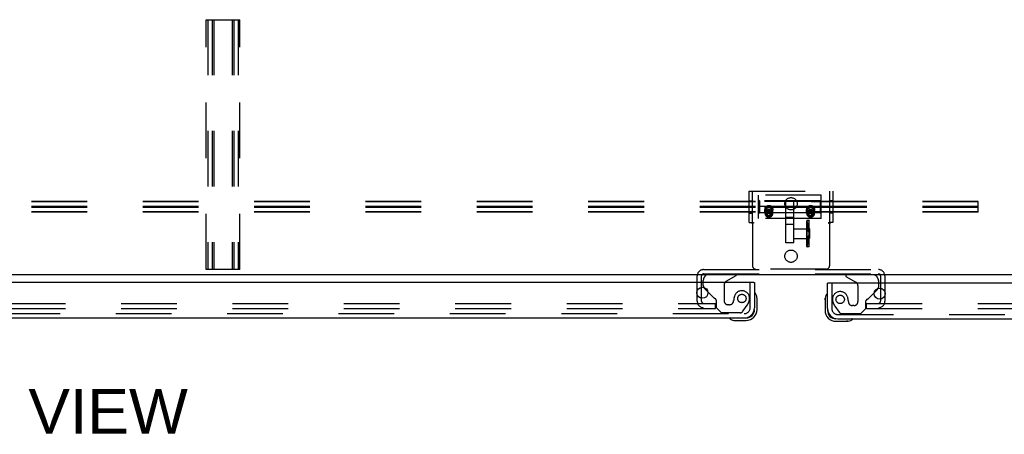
# Model space of a CAD drawing. Header units: inches. Extents: x 0 to 243, y 0 to 157.
# Tile 54 of 68: x 108 to 132, y 109 to 119. Entities that reach past the tile are written whole.
import ezdxf

# ---------------------------------------------------------------- set-up
doc = ezdxf.new("R2010")
doc.units = ezdxf.units.IN
doc.header["$LTSCALE"] = 13.357143
doc.header["$MEASUREMENT"] = 0
doc.linetypes.add('HIDDEN', pattern=[0.2, 0.1, -0.1])
doc.layers.get('0').update_dxf_attribs({"linetype": 'CONTINUOUS'})
for name, color, linetype in [('DEFAULT_2', 8, 'HIDDEN'), ('DIMENSIONS', 7, 'CONTINUOUS'), ('DOOR_2_ASSEMBLY', 7, 'CONTINUOUS'), ('MAIN_DOOR_ASSEMBLY', 7, 'CONTINUOUS')]:
    doc.layers.add(name, color=color, linetype=linetype)
doc.styles.get("Standard").update_dxf_attribs({"font": 'arial.ttf'})

msp = doc.modelspace()

# ---------------------------------------------------------------- linework, layer by layer
at = {"color": 7, "linetype": 'Continuous'}
msp.add_line((167.047, 113.1667), (49.172, 113.1667), dxfattribs=at)
at = {"layer": 'DEFAULT_2', "color": 8, "linetype": 'HIDDEN'}
for p, q in [((112.5782, 113.2917), (112.5782, 119.2917)), ((112.5782, 119.2917), (113.3907, 119.2917)), ((112.6182, 119.2917), (112.6182, 113.2917)), ((112.7257, 119.2917), (112.7257, 113.2917)), ((112.7657, 119.2917), (112.7657, 113.2917)), ((113.2032, 119.2917), (113.2032, 113.2917)), ((113.2432, 119.2917), (113.2432, 113.2917)), ((113.3507, 119.2917), (113.3507, 113.2917)), ((113.3907, 113.2917), (113.3907, 119.2917)), ((125.6095, 115.1717), (127.6095, 115.1717)), ((125.6095, 114.4217), (125.6095, 115.1717)), ((125.6875, 114.4217), (125.6875, 115.1717)), ((127.3295, 115.0777), (125.8295, 115.0777)), ((125.8295, 114.5157), (125.8295, 115.0777)), ((127.3295, 114.5157), (127.3295, 115.0777)), ((127.5315, 115.1717), (127.5315, 114.4217)), ((127.6095, 115.1717), (127.6095, 114.4217)), ((131.0975, 114.8095), (49.079, 114.8095)), ((131.0975, 114.9278), (49.1095, 114.9278)), ((131.0975, 114.9152), (49.1095, 114.9152)), ((131.0975, 114.7844), (49.1095, 114.7844)), ((125.6095, 114.9447), (125.6875, 114.9447)), ((125.8495, 114.9438), (125.8295, 114.9647)), ((125.8495, 114.9296), (125.8295, 114.9485)), ((125.8495, 114.8109), (125.8295, 114.8129)), ((125.8495, 114.7826), (125.8295, 114.7806)), ((127.3095, 114.9438), (125.8495, 114.9438)), ((125.8495, 114.9438), (125.8495, 114.6497)), ((127.3095, 114.9296), (125.8495, 114.9296)), ((125.8495, 114.8109), (127.3095, 114.8109)), ((127.3095, 114.7826), (125.8495, 114.7826)), ((126.4857, 113.9349), (126.4857, 114.9155)), ((126.6732, 113.9349), (126.6732, 114.9155)), ((127.3095, 114.9438), (127.3295, 114.9647)), ((127.3095, 114.9296), (127.3295, 114.9485)), ((127.3095, 114.9438), (127.3095, 114.6497)), ((127.3095, 114.8109), (127.3295, 114.8129)), ((127.3095, 114.7826), (127.3295, 114.7806)), ((127.6095, 114.9447), (127.5315, 114.9447)), ((131.0975, 114.6662), (131.0975, 114.9278)), ((131.0975, 114.6787), (49.079, 114.6787)), ((131.0975, 114.6662), (49.1095, 114.6662)), ((125.6095, 114.6487), (125.6875, 114.6487)), ((125.8495, 114.6638), (125.8295, 114.6449)), ((125.8495, 114.6497), (125.8295, 114.6288)), ((125.8495, 114.6638), (127.3095, 114.6638)), ((127.3095, 114.6497), (125.8495, 114.6497)), ((125.983, 114.678), (125.983, 114.7373)), ((125.9862, 114.6366), (125.9862, 114.7331)), ((126.0171, 114.6824), (126.0483, 114.7313)), ((126.0483, 114.6335), (126.0171, 114.6824)), ((126.0171, 114.6333), (126.0171, 114.6824)), ((126.0171, 114.6333), (126.0225, 114.6419)), ((126.0235, 114.6235), (126.0171, 114.6333)), ((126.0225, 114.6419), (126.0278, 114.6504)), ((126.0299, 114.6135), (126.0235, 114.6235)), ((126.0278, 114.6504), (126.0335, 114.6594)), ((126.0363, 114.6036), (126.0299, 114.6135)), ((126.0335, 114.6594), (126.0394, 114.6685)), ((126.0428, 114.5932), (126.0363, 114.6036)), ((126.0394, 114.6685), (126.0446, 114.6766)), ((126.0483, 114.5844), (126.0428, 114.5932)), ((126.0446, 114.6766), (126.0483, 114.6823)), ((126.0483, 114.7313), (126.1107, 114.7313)), ((126.0483, 114.6823), (126.0483, 114.7313)), ((126.0483, 114.6823), (126.0561, 114.6824)), ((126.1107, 114.6335), (126.0483, 114.6335)), ((126.0483, 114.5844), (126.0483, 114.6335)), ((126.0561, 114.5845), (126.0483, 114.5844)), ((126.0561, 114.6824), (126.0638, 114.6825)), ((126.0638, 114.5846), (126.0561, 114.5845)), ((126.0638, 114.6825), (126.0716, 114.6826)), ((126.0716, 114.5847), (126.0638, 114.5846)), ((126.0716, 114.6826), (126.0795, 114.6826)), ((126.0795, 114.5847), (126.0716, 114.5847)), ((126.0795, 114.6826), (126.0873, 114.6826)), ((126.0873, 114.5847), (126.0795, 114.5847)), ((126.0873, 114.6826), (126.0951, 114.6825)), ((126.0951, 114.5846), (126.0873, 114.5847)), ((126.0951, 114.6825), (126.1028, 114.6824)), ((126.1028, 114.5845), (126.0951, 114.5846)), ((126.1028, 114.6824), (126.1107, 114.6823)), ((126.1107, 114.5844), (126.1028, 114.5845)), ((126.1107, 114.7313), (126.1418, 114.6824)), ((126.1107, 114.6823), (126.1107, 114.7313)), ((126.1418, 114.6824), (126.1107, 114.6335)), ((126.1107, 114.6823), (126.1162, 114.6738)), ((126.1107, 114.5844), (126.1107, 114.6335)), ((126.1179, 114.596), (126.1107, 114.5844)), ((126.1162, 114.6738), (126.1227, 114.6637)), ((126.1241, 114.6059), (126.1179, 114.596)), ((126.1227, 114.6637), (126.129, 114.6538)), ((126.1301, 114.6152), (126.1241, 114.6059)), ((126.129, 114.6538), (126.1343, 114.6453)), ((126.1365, 114.6251), (126.1301, 114.6152)), ((126.1343, 114.6453), (126.1397, 114.6367)), ((126.1418, 114.6333), (126.1365, 114.6251)), ((126.1397, 114.6367), (126.1418, 114.6333)), ((126.1418, 114.6333), (126.1418, 114.6824)), ((126.1727, 114.6366), (126.1727, 114.7331)), ((126.176, 114.678), (126.176, 114.7373)), ((126.6732, 114.5421), (126.4857, 114.5421)), ((126.983, 114.678), (126.983, 114.7373)), ((126.9862, 114.6366), (126.9862, 114.7331)), ((127.0171, 114.6824), (127.0483, 114.7313)), ((127.0483, 114.6335), (127.0171, 114.6824)), ((127.0171, 114.6333), (127.0171, 114.6824)), ((127.0171, 114.6333), (127.0225, 114.6419)), ((127.0235, 114.6235), (127.0171, 114.6333)), ((127.0225, 114.6419), (127.0278, 114.6504)), ((127.0299, 114.6135), (127.0235, 114.6235)), ((127.0278, 114.6504), (127.0335, 114.6594)), ((127.0363, 114.6036), (127.0299, 114.6135)), ((127.0335, 114.6594), (127.0394, 114.6685)), ((127.0428, 114.5932), (127.0363, 114.6036)), ((127.0394, 114.6685), (127.0446, 114.6766)), ((127.0483, 114.5844), (127.0428, 114.5932)), ((127.0446, 114.6766), (127.0483, 114.6823)), ((127.0483, 114.7313), (127.1107, 114.7313)), ((127.0483, 114.6823), (127.0483, 114.7313)), ((127.0483, 114.6823), (127.0561, 114.6824)), ((127.1107, 114.6335), (127.0483, 114.6335)), ((127.0483, 114.5844), (127.0483, 114.6335)), ((127.0561, 114.5845), (127.0483, 114.5844)), ((127.0561, 114.6824), (127.0638, 114.6825)), ((127.0638, 114.5846), (127.0561, 114.5845)), ((127.0638, 114.6825), (127.0716, 114.6826)), ((127.0716, 114.5847), (127.0638, 114.5846)), ((127.0716, 114.6826), (127.0795, 114.6826)), ((127.0795, 114.5847), (127.0716, 114.5847)), ((127.0795, 114.6826), (127.0873, 114.6826)), ((127.0873, 114.5847), (127.0795, 114.5847)), ((127.0873, 114.6826), (127.0951, 114.6825)), ((127.0951, 114.5846), (127.0873, 114.5847)), ((127.0951, 114.6825), (127.1028, 114.6824)), ((127.1028, 114.5845), (127.0951, 114.5846)), ((127.1028, 114.6824), (127.1107, 114.6823)), ((127.1107, 114.5844), (127.1028, 114.5845)), ((127.1107, 114.7313), (127.1418, 114.6824)), ((127.1107, 114.6823), (127.1107, 114.7313)), ((127.1418, 114.6824), (127.1107, 114.6335)), ((127.1107, 114.6823), (127.1162, 114.6738)), ((127.1107, 114.5844), (127.1107, 114.6335)), ((127.1179, 114.596), (127.1107, 114.5844)), ((127.1162, 114.6738), (127.1227, 114.6637)), ((127.1241, 114.6059), (127.1179, 114.596)), ((127.1227, 114.6637), (127.129, 114.6538)), ((127.1301, 114.6152), (127.1241, 114.6059)), ((127.129, 114.6538), (127.1343, 114.6453)), ((127.1365, 114.6251), (127.1301, 114.6152)), ((127.1343, 114.6453), (127.1397, 114.6367)), ((127.1418, 114.6333), (127.1365, 114.6251)), ((127.1397, 114.6367), (127.1418, 114.6333)), ((127.1418, 114.6333), (127.1418, 114.6824)), ((127.1727, 114.6366), (127.1727, 114.7331)), ((127.176, 114.678), (127.176, 114.7373)), ((127.3095, 114.6638), (127.3295, 114.6449)), ((127.3095, 114.6497), (127.3295, 114.6288)), ((127.6095, 114.6487), (127.5315, 114.6487)), ((125.6095, 114.4217), (125.6605, 114.4217)), ((125.6605, 114.4217), (125.7133, 114.4217)), ((125.6731, 114.4073), (125.6768, 114.4019)), ((125.6845, 114.3915), (125.6845, 113.3817)), ((127.3295, 114.5157), (125.8295, 114.5157)), ((126.6732, 114.3708), (126.4857, 114.3708)), ((126.9852, 113.849), (126.9852, 114.4608)), ((126.9852, 114.4294), (126.9855, 114.4278)), ((126.9855, 114.4278), (127.0252, 114.3109)), ((126.9932, 114.4299), (126.9932, 114.4528)), ((126.9932, 114.4299), (127.0328, 114.3135)), ((126.9932, 113.8799), (126.9932, 114.4299)), ((127.0482, 114.4709), (126.9952, 114.4709)), ((127.0482, 114.4629), (127.0032, 114.4629)), ((127.0279, 114.3272), (127.0203, 114.3246)), ((127.0252, 114.3109), (127.0396, 114.2682)), ((127.0328, 114.3135), (127.0472, 114.2708)), ((127.0482, 114.4709), (127.0482, 114.4629)), ((127.0482, 113.8469), (127.0482, 114.4629)), ((127.5056, 114.4217), (127.5584, 114.4217)), ((127.5345, 114.3915), (127.5345, 113.3817)), ((127.6095, 114.4217), (127.5584, 114.4217)), ((126.6732, 114.2704), (127.0552, 114.2704)), ((127.0297, 114.2606), (127.0221, 114.2589)), ((127.0305, 114.2368), (127.0229, 114.2355)), ((127.0229, 114.0743), (127.0305, 114.073)), ((127.0396, 114.2317), (127.0252, 114.2563)), ((127.0252, 114.2341), (127.0396, 114.216)), ((127.0252, 114.2317), (127.0396, 114.2071)), ((127.0396, 114.1888), (127.0252, 114.2069)), ((127.0396, 114.121), (127.0252, 114.1028)), ((127.0252, 114.0781), (127.0396, 114.1027)), ((127.0252, 114.0757), (127.0396, 114.0938)), ((127.0396, 114.0781), (127.0252, 114.0535)), ((127.0472, 114.2334), (127.0328, 114.2579)), ((127.0328, 114.2354), (127.0472, 114.2174)), ((127.0328, 114.2329), (127.0472, 114.2083)), ((127.0472, 114.1896), (127.0328, 114.2078)), ((127.0472, 114.1202), (127.0328, 114.102)), ((127.0328, 114.0768), (127.0472, 114.1015)), ((127.0328, 114.0744), (127.0472, 114.0924)), ((127.0472, 114.0764), (127.0328, 114.0519)), ((127.0396, 114.2682), (127.0472, 114.2708)), ((127.0396, 114.216), (127.0396, 114.2682)), ((127.0396, 114.2656), (127.0472, 114.2681)), ((127.0396, 114.2317), (127.0472, 114.2334)), ((127.0396, 114.216), (127.0472, 114.2174)), ((127.0396, 114.2071), (127.0472, 114.2083)), ((127.0396, 114.2071), (127.0396, 114.1027)), ((127.0396, 114.1888), (127.0472, 114.1896)), ((127.0396, 114.121), (127.0472, 114.1202)), ((127.0396, 114.1027), (127.0472, 114.1015)), ((127.0396, 114.0938), (127.0472, 114.0924)), ((127.0396, 114.0416), (127.0396, 114.0938)), ((127.0396, 114.0781), (127.0472, 114.0764)), ((127.0472, 114.2174), (127.0472, 114.2708)), ((127.0472, 114.2083), (127.0472, 114.1015)), ((127.0472, 114.039), (127.0472, 114.0924)), ((127.0552, 114.2704), (127.0552, 114.0394)), ((126.6732, 113.9349), (126.4857, 113.9349)), ((126.6732, 114.0394), (127.0552, 114.0394)), ((126.9852, 113.8804), (126.9855, 113.882)), ((127.0235, 113.9939), (126.9855, 113.882)), ((127.0311, 113.9913), (126.9932, 113.8799)), ((126.9932, 113.857), (126.9932, 113.8799)), ((127.0482, 113.8389), (126.9952, 113.8389)), ((127.0482, 113.8469), (127.0032, 113.8469)), ((127.0203, 113.9852), (127.0279, 113.9826)), ((127.0221, 114.0508), (127.0297, 114.0492)), ((127.0231, 113.9927), (127.0396, 114.0416)), ((127.0396, 114.0442), (127.0244, 113.9993)), ((127.0307, 113.9901), (127.0472, 114.039)), ((127.0472, 114.0417), (127.032, 113.9967)), ((127.0396, 114.0442), (127.0472, 114.0417)), ((127.0396, 114.0416), (127.0472, 114.039)), ((127.0482, 113.8389), (127.0482, 113.8469)), ((113.3907, 113.2917), (112.5782, 113.2917)), ((124.3595, 112.5292), (124.3595, 113.1377)), ((124.4635, 112.5292), (124.4635, 113.1377)), ((124.5135, 113.2917), (128.7055, 113.2917)), ((124.5135, 113.1877), (128.7055, 113.1877)), ((127.4545, 113.3017), (125.7645, 113.3017)), ((128.7555, 113.1377), (128.7555, 112.5292)), ((128.8595, 113.1377), (128.8595, 112.5292)), ((89.172, 112.4792), (124.797, 112.4792)), ((124.797, 112.3542), (124.797, 112.4792)), ((128.422, 112.4792), (163.7032, 112.4792)), ((128.422, 112.3542), (128.422, 112.4792)), ((89.172, 112.3542), (124.797, 112.3542)), ((128.422, 112.3542), (163.7032, 112.3542))]:
    msp.add_line(p, q, dxfattribs=at)
for points in [[(126.0272, 114.8109), (126.0193, 114.8057), (126.0122, 114.8), (126.0056, 114.7936), (125.9998, 114.7867), (125.9948, 114.7792), (125.9906, 114.7714), (125.9873, 114.7631), (125.9849, 114.7547), (125.9835, 114.7461), (125.983, 114.7373)], [(126.0795, 114.7726), (126.0695, 114.7721), (126.0598, 114.7705), (126.0504, 114.7679), (126.0414, 114.7644), (126.033, 114.7601), (126.025, 114.755), (126.0176, 114.7493), (126.0108, 114.7429), (126.0046, 114.7359), (125.999, 114.7284), (125.9943, 114.7206), (125.9903, 114.7124), (125.9871, 114.7039), (125.9848, 114.6953), (125.9834, 114.6866), (125.983, 114.678)], [(125.9862, 114.7331), (125.9865, 114.7392), (125.9872, 114.7452), (125.9884, 114.7511), (125.99, 114.757), (125.9921, 114.7627), (125.9947, 114.7683), (125.9977, 114.7737), (126.0011, 114.7789), (126.0049, 114.7838), (126.009, 114.7885), (126.0136, 114.7929), (126.0185, 114.797), (126.0237, 114.8008), (126.0291, 114.8043), (126.0349, 114.8073), (126.0408, 114.81), (126.047, 114.8123), (126.0533, 114.8142), (126.0598, 114.8157), (126.0663, 114.8168), (126.0729, 114.8174), (126.0795, 114.8176)], [(126.0795, 114.6619), (126.0736, 114.6621), (126.0677, 114.6627), (126.0619, 114.6636), (126.0561, 114.6649), (126.0505, 114.6666), (126.045, 114.6687), (126.0397, 114.6711), (126.0345, 114.6738), (126.0296, 114.6769), (126.025, 114.6803), (126.0207, 114.684), (126.0166, 114.6879), (126.0129, 114.6921), (126.0095, 114.6965), (126.0064, 114.7012), (126.0038, 114.706), (126.0015, 114.711), (125.9996, 114.7161), (125.9981, 114.7213), (125.9971, 114.7266), (125.9964, 114.732), (125.9962, 114.7373), (125.9964, 114.7427), (125.9971, 114.7481), (125.9981, 114.7534), (125.9996, 114.7586), (126.0015, 114.7637), (126.0038, 114.7687), (126.0064, 114.7735), (126.0095, 114.7782), (126.0129, 114.7826), (126.0166, 114.7868), (126.0207, 114.7907), (126.025, 114.7944), (126.0296, 114.7978), (126.0345, 114.8009), (126.0397, 114.8036), (126.045, 114.806), (126.0505, 114.8081), (126.0561, 114.8098), (126.0619, 114.8111), (126.0677, 114.812), (126.0736, 114.8126), (126.0795, 114.8128)], [(126.0795, 114.8248), (126.0702, 114.8244), (126.0611, 114.8232), (126.0522, 114.8212), (126.0435, 114.8185), (126.0352, 114.8151), (126.0272, 114.8109)], [(126.1317, 114.8109), (126.1237, 114.8151), (126.1154, 114.8185), (126.1067, 114.8212), (126.0978, 114.8232), (126.0887, 114.8244), (126.0795, 114.8248)], [(126.0795, 114.8176), (126.0861, 114.8174), (126.0927, 114.8168), (126.0992, 114.8157), (126.1056, 114.8142), (126.1119, 114.8123), (126.1181, 114.81), (126.1241, 114.8073), (126.1298, 114.8043), (126.1353, 114.8008), (126.1405, 114.797), (126.1454, 114.7929), (126.1499, 114.7885), (126.1541, 114.7838), (126.1579, 114.7789), (126.1613, 114.7737), (126.1643, 114.7683), (126.1668, 114.7627), (126.1689, 114.757), (126.1706, 114.7511), (126.1718, 114.7452), (126.1725, 114.7392), (126.1727, 114.7331)], [(126.0795, 114.8128), (126.0854, 114.8126), (126.0912, 114.812), (126.0971, 114.8111), (126.1028, 114.8098), (126.1085, 114.8081), (126.114, 114.806), (126.1193, 114.8036), (126.1244, 114.8009), (126.1293, 114.7978), (126.1339, 114.7944), (126.1383, 114.7907), (126.1423, 114.7868), (126.1461, 114.7826), (126.1495, 114.7782), (126.1525, 114.7735), (126.1552, 114.7687), (126.1575, 114.7637), (126.1593, 114.7586), (126.1608, 114.7534), (126.1619, 114.7481), (126.1625, 114.7427), (126.1627, 114.7373), (126.1625, 114.732), (126.1619, 114.7266), (126.1608, 114.7213), (126.1593, 114.7161), (126.1575, 114.711), (126.1552, 114.706), (126.1525, 114.7012), (126.1495, 114.6965), (126.1461, 114.6921), (126.1423, 114.6879), (126.1383, 114.684), (126.1339, 114.6803), (126.1293, 114.6769), (126.1244, 114.6738), (126.1193, 114.6711), (126.114, 114.6687), (126.1085, 114.6666), (126.1028, 114.6649), (126.0971, 114.6636), (126.0912, 114.6627), (126.0854, 114.6621), (126.0795, 114.6619)], [(126.176, 114.678), (126.1755, 114.6866), (126.1741, 114.6953), (126.1718, 114.7039), (126.1687, 114.7123), (126.1647, 114.7206), (126.1599, 114.7284), (126.1544, 114.7359), (126.1482, 114.7429), (126.1413, 114.7493), (126.1339, 114.755), (126.126, 114.7601), (126.1175, 114.7644), (126.1085, 114.7679), (126.0991, 114.7705), (126.0894, 114.7721), (126.0795, 114.7726)], [(126.176, 114.7373), (126.1755, 114.7461), (126.1741, 114.7547), (126.1717, 114.7631), (126.1684, 114.7714), (126.1642, 114.7792), (126.1592, 114.7867), (126.1533, 114.7936), (126.1468, 114.8), (126.1396, 114.8057), (126.1317, 114.8109)], [(127.0272, 114.8109), (127.0193, 114.8057), (127.0122, 114.8), (127.0056, 114.7936), (126.9998, 114.7867), (126.9948, 114.7792), (126.9906, 114.7714), (126.9873, 114.7631), (126.9849, 114.7547), (126.9835, 114.7461), (126.983, 114.7373)], [(127.0795, 114.7726), (127.0695, 114.7721), (127.0598, 114.7705), (127.0504, 114.7679), (127.0414, 114.7644), (127.033, 114.7601), (127.025, 114.755), (127.0176, 114.7493), (127.0108, 114.7429), (127.0046, 114.7359), (126.999, 114.7284), (126.9943, 114.7206), (126.9903, 114.7124), (126.9871, 114.7039), (126.9848, 114.6953), (126.9834, 114.6866), (126.983, 114.678)], [(126.9862, 114.7331), (126.9865, 114.7392), (126.9872, 114.7452), (126.9884, 114.7511), (126.99, 114.757), (126.9921, 114.7627), (126.9947, 114.7683), (126.9977, 114.7737), (127.0011, 114.7789), (127.0049, 114.7838), (127.009, 114.7885), (127.0136, 114.7929), (127.0185, 114.797), (127.0237, 114.8008), (127.0291, 114.8043), (127.0349, 114.8073), (127.0408, 114.81), (127.047, 114.8123), (127.0533, 114.8142), (127.0598, 114.8157), (127.0663, 114.8168), (127.0729, 114.8174), (127.0795, 114.8176)], [(127.0795, 114.6619), (127.0736, 114.6621), (127.0677, 114.6627), (127.0619, 114.6636), (127.0561, 114.6649), (127.0505, 114.6666), (127.045, 114.6687), (127.0397, 114.6711), (127.0345, 114.6738), (127.0296, 114.6769), (127.025, 114.6803), (127.0207, 114.684), (127.0166, 114.6879), (127.0129, 114.6921), (127.0095, 114.6965), (127.0064, 114.7012), (127.0038, 114.706), (127.0015, 114.711), (126.9996, 114.7161), (126.9981, 114.7213), (126.9971, 114.7266), (126.9964, 114.732), (126.9962, 114.7373), (126.9964, 114.7427), (126.9971, 114.7481), (126.9981, 114.7534), (126.9996, 114.7586), (127.0015, 114.7637), (127.0038, 114.7687), (127.0064, 114.7735), (127.0095, 114.7782), (127.0129, 114.7826), (127.0166, 114.7868), (127.0207, 114.7907), (127.025, 114.7944), (127.0296, 114.7978), (127.0345, 114.8009), (127.0397, 114.8036), (127.045, 114.806), (127.0505, 114.8081), (127.0561, 114.8098), (127.0619, 114.8111), (127.0677, 114.812), (127.0736, 114.8126), (127.0795, 114.8128)], [(127.0795, 114.8248), (127.0702, 114.8244), (127.0611, 114.8232), (127.0522, 114.8212), (127.0435, 114.8185), (127.0352, 114.8151), (127.0272, 114.8109)], [(127.1317, 114.8109), (127.1237, 114.8151), (127.1154, 114.8185), (127.1067, 114.8212), (127.0978, 114.8232), (127.0887, 114.8244), (127.0795, 114.8248)], [(127.0795, 114.8176), (127.0861, 114.8174), (127.0927, 114.8168), (127.0992, 114.8157), (127.1056, 114.8142), (127.1119, 114.8123), (127.1181, 114.81), (127.1241, 114.8073), (127.1298, 114.8043), (127.1353, 114.8008), (127.1405, 114.797), (127.1454, 114.7929), (127.1499, 114.7885), (127.1541, 114.7838), (127.1579, 114.7789), (127.1613, 114.7737), (127.1643, 114.7683), (127.1668, 114.7627), (127.1689, 114.757), (127.1706, 114.7511), (127.1718, 114.7452), (127.1725, 114.7392), (127.1727, 114.7331)], [(127.0795, 114.8128), (127.0854, 114.8126), (127.0912, 114.812), (127.0971, 114.8111), (127.1028, 114.8098), (127.1085, 114.8081), (127.114, 114.806), (127.1193, 114.8036), (127.1244, 114.8009), (127.1293, 114.7978), (127.1339, 114.7944), (127.1383, 114.7907), (127.1423, 114.7868), (127.1461, 114.7826), (127.1495, 114.7782), (127.1525, 114.7735), (127.1552, 114.7687), (127.1575, 114.7637), (127.1593, 114.7586), (127.1608, 114.7534), (127.1619, 114.7481), (127.1625, 114.7427), (127.1627, 114.7373), (127.1625, 114.732), (127.1619, 114.7266), (127.1608, 114.7213), (127.1593, 114.7161), (127.1575, 114.711), (127.1552, 114.706), (127.1525, 114.7012), (127.1495, 114.6965), (127.1461, 114.6921), (127.1423, 114.6879), (127.1383, 114.684), (127.1339, 114.6803), (127.1293, 114.6769), (127.1244, 114.6738), (127.1193, 114.6711), (127.114, 114.6687), (127.1085, 114.6666), (127.1028, 114.6649), (127.0971, 114.6636), (127.0912, 114.6627), (127.0854, 114.6621), (127.0795, 114.6619)], [(127.176, 114.678), (127.1755, 114.6866), (127.1741, 114.6953), (127.1718, 114.7039), (127.1687, 114.7123), (127.1647, 114.7206), (127.1599, 114.7284), (127.1544, 114.7359), (127.1482, 114.7429), (127.1413, 114.7493), (127.1339, 114.755), (127.126, 114.7601), (127.1175, 114.7644), (127.1085, 114.7679), (127.0991, 114.7705), (127.0894, 114.7721), (127.0795, 114.7726)], [(127.176, 114.7373), (127.1755, 114.7461), (127.1741, 114.7547), (127.1717, 114.7631), (127.1684, 114.7714), (127.1642, 114.7792), (127.1592, 114.7867), (127.1533, 114.7936), (127.1468, 114.8), (127.1396, 114.8057), (127.1317, 114.8109)], [(125.983, 114.7373), (125.9835, 114.7286), (125.9849, 114.72), (125.9873, 114.7115), (125.9906, 114.7033), (125.9948, 114.6955), (125.9998, 114.688), (126.0056, 114.6811), (126.0136, 114.6733)], [(125.983, 114.678), (125.9834, 114.6695), (125.9848, 114.6612), (125.9871, 114.6533), (125.9902, 114.6457), (125.9942, 114.6385), (125.999, 114.6318), (126.0045, 114.6257), (126.0107, 114.6201), (126.0176, 114.6151), (126.025, 114.6107), (126.0329, 114.6068), (126.0414, 114.6037), (126.0504, 114.6011), (126.0598, 114.5993), (126.0695, 114.5981), (126.0795, 114.5977)], [(126.009, 114.6777), (126.0049, 114.6824), (126.0011, 114.6874), (125.9977, 114.6926), (125.9947, 114.698), (125.9921, 114.7036), (125.99, 114.7093), (125.9884, 114.7151), (125.9872, 114.7211), (125.9865, 114.7271), (125.9862, 114.7331)], [(126.0795, 114.7211), (126.0728, 114.7209), (126.0662, 114.7202), (126.0597, 114.7191), (126.0532, 114.7176), (126.0469, 114.7157), (126.0407, 114.7134), (126.0348, 114.7107), (126.0291, 114.7077), (126.0236, 114.7042), (126.0184, 114.7004), (126.0135, 114.6963), (126.009, 114.6919), (126.0048, 114.6872), (126.001, 114.6822), (125.9976, 114.6771), (125.9947, 114.6717), (125.9921, 114.6661), (125.99, 114.6604), (125.9884, 114.6545), (125.9872, 114.6486), (125.9865, 114.6426), (125.9862, 114.6366)], [(125.9862, 114.6366), (125.9865, 114.6305), (125.9872, 114.6245), (125.9884, 114.6186), (125.99, 114.6127), (125.9921, 114.607), (125.9947, 114.6014), (125.9976, 114.5961), (126.001, 114.5909), (126.0048, 114.5859), (126.009, 114.5812), (126.0135, 114.5768), (126.0184, 114.5727), (126.0236, 114.5689), (126.0291, 114.5655), (126.0348, 114.5624), (126.0407, 114.5597), (126.0469, 114.5574), (126.0532, 114.5555), (126.0597, 114.554), (126.0662, 114.5529), (126.0728, 114.5523), (126.0795, 114.552)], [(126.0795, 114.7066), (126.0736, 114.7064), (126.0678, 114.7059), (126.0621, 114.7049), (126.0564, 114.7036), (126.0508, 114.7019), (126.0454, 114.6999), (126.0402, 114.6975), (126.0352, 114.6948), (126.0304, 114.6918), (126.0258, 114.6885), (126.0215, 114.6849), (126.0175, 114.681), (126.0139, 114.6769), (126.0105, 114.6725), (126.0076, 114.668), (126.0049, 114.6632), (126.0027, 114.6583), (126.0009, 114.6533), (125.9994, 114.6482), (125.9984, 114.6429), (125.9977, 114.6377), (125.9975, 114.6324)], [(126.1614, 114.6324), (126.1612, 114.6268), (126.1605, 114.6213), (126.1594, 114.6158), (126.1578, 114.6105), (126.1557, 114.6052), (126.1533, 114.6001), (126.1504, 114.5952), (126.1472, 114.5905), (126.1435, 114.5861), (126.1395, 114.5819), (126.1352, 114.5779), (126.1306, 114.5743), (126.1256, 114.571), (126.1204, 114.5681), (126.115, 114.5655), (126.1094, 114.5632), (126.1036, 114.5614), (126.0977, 114.56), (126.0917, 114.5589), (126.0856, 114.5583), (126.0795, 114.5581), (126.0734, 114.5583), (126.0673, 114.5589), (126.0612, 114.56), (126.0553, 114.5614), (126.0495, 114.5632), (126.0439, 114.5655), (126.0385, 114.5681), (126.0333, 114.571), (126.0284, 114.5743), (126.0237, 114.5779), (126.0194, 114.5819), (126.0154, 114.5861), (126.0118, 114.5905), (126.0085, 114.5952), (126.0056, 114.6001), (126.0032, 114.6052), (126.0012, 114.6105), (125.9996, 114.6158), (125.9984, 114.6213), (125.9978, 114.6268), (125.9975, 114.6324)], [(126.0122, 114.6747), (126.0193, 114.6689), (126.0272, 114.6638)], [(126.0795, 114.6486), (126.0729, 114.6488), (126.0663, 114.6495), (126.0598, 114.6505), (126.0533, 114.652), (126.047, 114.6539), (126.0408, 114.6562), (126.0349, 114.6589), (126.0291, 114.662), (126.0237, 114.6654), (126.0185, 114.6692), (126.0136, 114.6733)], [(126.0272, 114.6638), (126.0352, 114.6596), (126.0435, 114.6562), (126.0522, 114.6535), (126.0611, 114.6515), (126.0702, 114.6503), (126.0795, 114.6499)], [(126.1727, 114.6366), (126.1725, 114.6426), (126.1718, 114.6486), (126.1706, 114.6545), (126.1689, 114.6604), (126.1668, 114.6661), (126.1643, 114.6717), (126.1613, 114.6771), (126.1579, 114.6822), (126.1541, 114.6872), (126.1499, 114.6919), (126.1454, 114.6963), (126.1405, 114.7004), (126.1354, 114.7042), (126.1299, 114.7077), (126.1242, 114.7107), (126.1182, 114.7134), (126.1121, 114.7157), (126.1057, 114.7176), (126.0993, 114.7191), (126.0927, 114.7202), (126.0861, 114.7209), (126.0795, 114.7211)], [(126.1614, 114.6324), (126.1612, 114.6377), (126.1606, 114.6429), (126.1595, 114.6482), (126.1581, 114.6533), (126.1562, 114.6583), (126.154, 114.6632), (126.1514, 114.668), (126.1484, 114.6725), (126.1451, 114.6769), (126.1414, 114.681), (126.1374, 114.6849), (126.1331, 114.6885), (126.1286, 114.6918), (126.1238, 114.6948), (126.1187, 114.6975), (126.1135, 114.6999), (126.1081, 114.7019), (126.1026, 114.7036), (126.0969, 114.7049), (126.0911, 114.7059), (126.0853, 114.7064), (126.0795, 114.7066)], [(126.1533, 114.6811), (126.1454, 114.6733), (126.1405, 114.6692), (126.1353, 114.6654), (126.1298, 114.662), (126.1241, 114.6589), (126.1181, 114.6562), (126.1119, 114.6539), (126.1056, 114.652), (126.0992, 114.6505), (126.0927, 114.6495), (126.0861, 114.6488), (126.0795, 114.6486)], [(126.0795, 114.5977), (126.0895, 114.5981), (126.0991, 114.5993), (126.1085, 114.6011), (126.1175, 114.6037), (126.126, 114.6069), (126.134, 114.6107), (126.1414, 114.6151), (126.1482, 114.6201), (126.1544, 114.6257), (126.1599, 114.6318), (126.1647, 114.6385), (126.1687, 114.6457), (126.1718, 114.6533), (126.1741, 114.6612), (126.1755, 114.6695), (126.176, 114.678)], [(126.0795, 114.6499), (126.0887, 114.6503), (126.0978, 114.6515), (126.1067, 114.6535), (126.1154, 114.6562), (126.1237, 114.6596), (126.1317, 114.6638)], [(126.0795, 114.552), (126.0861, 114.5523), (126.0927, 114.5529), (126.0993, 114.554), (126.1057, 114.5555), (126.1121, 114.5574), (126.1182, 114.5597), (126.1242, 114.5624), (126.1299, 114.5655), (126.1354, 114.5689), (126.1405, 114.5727), (126.1454, 114.5768), (126.1499, 114.5812), (126.1541, 114.5859), (126.1579, 114.5909), (126.1613, 114.5961), (126.1643, 114.6014), (126.1668, 114.607), (126.1689, 114.6127), (126.1706, 114.6186), (126.1718, 114.6245), (126.1725, 114.6305), (126.1727, 114.6366)], [(126.1317, 114.6638), (126.1396, 114.6689), (126.1468, 114.6747)], [(126.1727, 114.7331), (126.1725, 114.7271), (126.1718, 114.7211), (126.1706, 114.7151), (126.1689, 114.7093), (126.1668, 114.7036), (126.1643, 114.698), (126.1613, 114.6926), (126.1579, 114.6874), (126.1541, 114.6824), (126.1499, 114.6777)], [(126.1533, 114.6811), (126.1592, 114.688), (126.1642, 114.6955), (126.1684, 114.7033), (126.1717, 114.7115), (126.1741, 114.72), (126.1755, 114.7286), (126.176, 114.7373)], [(126.983, 114.7373), (126.9835, 114.7286), (126.9849, 114.72), (126.9873, 114.7115), (126.9906, 114.7033), (126.9948, 114.6955), (126.9998, 114.688), (127.0056, 114.6811), (127.0136, 114.6733)], [(126.983, 114.678), (126.9834, 114.6695), (126.9848, 114.6612), (126.9871, 114.6533), (126.9902, 114.6457), (126.9942, 114.6385), (126.999, 114.6318), (127.0045, 114.6257), (127.0107, 114.6201), (127.0176, 114.6151), (127.025, 114.6107), (127.0329, 114.6068), (127.0414, 114.6037), (127.0504, 114.6011), (127.0598, 114.5993), (127.0695, 114.5981), (127.0795, 114.5977)], [(127.009, 114.6777), (127.0049, 114.6824), (127.0011, 114.6874), (126.9977, 114.6926), (126.9947, 114.698), (126.9921, 114.7036), (126.99, 114.7093), (126.9884, 114.7151), (126.9872, 114.7211), (126.9865, 114.7271), (126.9862, 114.7331)], [(127.0795, 114.7211), (127.0728, 114.7209), (127.0662, 114.7202), (127.0597, 114.7191), (127.0532, 114.7176), (127.0469, 114.7157), (127.0407, 114.7134), (127.0348, 114.7107), (127.0291, 114.7077), (127.0236, 114.7042), (127.0184, 114.7004), (127.0135, 114.6963), (127.009, 114.6919), (127.0048, 114.6872), (127.001, 114.6822), (126.9976, 114.6771), (126.9947, 114.6717), (126.9921, 114.6661), (126.99, 114.6604), (126.9884, 114.6545), (126.9872, 114.6486), (126.9865, 114.6426), (126.9862, 114.6366)], [(126.9862, 114.6366), (126.9865, 114.6305), (126.9872, 114.6245), (126.9884, 114.6186), (126.99, 114.6127), (126.9921, 114.607), (126.9947, 114.6014), (126.9976, 114.5961), (127.001, 114.5909), (127.0048, 114.5859), (127.009, 114.5812), (127.0135, 114.5768), (127.0184, 114.5727), (127.0236, 114.5689), (127.0291, 114.5655), (127.0348, 114.5624), (127.0407, 114.5597), (127.0469, 114.5574), (127.0532, 114.5555), (127.0597, 114.554), (127.0662, 114.5529), (127.0728, 114.5523), (127.0795, 114.552)], [(127.0795, 114.7066), (127.0736, 114.7064), (127.0678, 114.7059), (127.0621, 114.7049), (127.0564, 114.7036), (127.0508, 114.7019), (127.0454, 114.6999), (127.0402, 114.6975), (127.0352, 114.6948), (127.0304, 114.6918), (127.0258, 114.6885), (127.0215, 114.6849), (127.0175, 114.681), (127.0139, 114.6769), (127.0105, 114.6725), (127.0076, 114.668), (127.0049, 114.6632), (127.0027, 114.6583), (127.0009, 114.6533), (126.9994, 114.6482), (126.9984, 114.6429), (126.9977, 114.6377), (126.9975, 114.6324)], [(127.1614, 114.6324), (127.1612, 114.6268), (127.1605, 114.6213), (127.1594, 114.6158), (127.1578, 114.6105), (127.1557, 114.6052), (127.1533, 114.6001), (127.1504, 114.5952), (127.1472, 114.5905), (127.1435, 114.5861), (127.1395, 114.5819), (127.1352, 114.5779), (127.1306, 114.5743), (127.1256, 114.571), (127.1204, 114.5681), (127.115, 114.5655), (127.1094, 114.5632), (127.1036, 114.5614), (127.0977, 114.56), (127.0917, 114.5589), (127.0856, 114.5583), (127.0795, 114.5581), (127.0734, 114.5583), (127.0673, 114.5589), (127.0612, 114.56), (127.0553, 114.5614), (127.0495, 114.5632), (127.0439, 114.5655), (127.0385, 114.5681), (127.0333, 114.571), (127.0284, 114.5743), (127.0237, 114.5779), (127.0194, 114.5819), (127.0154, 114.5861), (127.0118, 114.5905), (127.0085, 114.5952), (127.0056, 114.6001), (127.0032, 114.6052), (127.0012, 114.6105), (126.9996, 114.6158), (126.9984, 114.6213), (126.9978, 114.6268), (126.9975, 114.6324)], [(127.0122, 114.6747), (127.0193, 114.6689), (127.0272, 114.6638)], [(127.0795, 114.6486), (127.0729, 114.6488), (127.0663, 114.6495), (127.0598, 114.6505), (127.0533, 114.652), (127.047, 114.6539), (127.0408, 114.6562), (127.0349, 114.6589), (127.0291, 114.662), (127.0237, 114.6654), (127.0185, 114.6692), (127.0136, 114.6733)], [(127.0272, 114.6638), (127.0352, 114.6596), (127.0435, 114.6562), (127.0522, 114.6535), (127.0611, 114.6515), (127.0702, 114.6503), (127.0795, 114.6499)], [(127.1727, 114.6366), (127.1725, 114.6426), (127.1718, 114.6486), (127.1706, 114.6545), (127.1689, 114.6604), (127.1668, 114.6661), (127.1643, 114.6717), (127.1613, 114.6771), (127.1579, 114.6822), (127.1541, 114.6872), (127.1499, 114.6919), (127.1454, 114.6963), (127.1405, 114.7004), (127.1354, 114.7042), (127.1299, 114.7077), (127.1242, 114.7107), (127.1182, 114.7134), (127.1121, 114.7157), (127.1057, 114.7176), (127.0993, 114.7191), (127.0927, 114.7202), (127.0861, 114.7209), (127.0795, 114.7211)], [(127.1614, 114.6324), (127.1612, 114.6377), (127.1606, 114.6429), (127.1595, 114.6482), (127.1581, 114.6533), (127.1562, 114.6583), (127.154, 114.6632), (127.1514, 114.668), (127.1484, 114.6725), (127.1451, 114.6769), (127.1414, 114.681), (127.1374, 114.6849), (127.1331, 114.6885), (127.1286, 114.6918), (127.1238, 114.6948), (127.1187, 114.6975), (127.1135, 114.6999), (127.1081, 114.7019), (127.1026, 114.7036), (127.0969, 114.7049), (127.0911, 114.7059), (127.0853, 114.7064), (127.0795, 114.7066)], [(127.1533, 114.6811), (127.1454, 114.6733), (127.1405, 114.6692), (127.1353, 114.6654), (127.1298, 114.662), (127.1241, 114.6589), (127.1181, 114.6562), (127.1119, 114.6539), (127.1056, 114.652), (127.0992, 114.6505), (127.0927, 114.6495), (127.0861, 114.6488), (127.0795, 114.6486)], [(127.0795, 114.5977), (127.0895, 114.5981), (127.0991, 114.5993), (127.1085, 114.6011), (127.1175, 114.6037), (127.126, 114.6069), (127.134, 114.6107), (127.1414, 114.6151), (127.1482, 114.6201), (127.1544, 114.6257), (127.1599, 114.6318), (127.1647, 114.6385), (127.1687, 114.6457), (127.1718, 114.6533), (127.1741, 114.6612), (127.1755, 114.6695), (127.176, 114.678)], [(127.0795, 114.6499), (127.0887, 114.6503), (127.0978, 114.6515), (127.1067, 114.6535), (127.1154, 114.6562), (127.1237, 114.6596), (127.1317, 114.6638)], [(127.0795, 114.552), (127.0861, 114.5523), (127.0927, 114.5529), (127.0993, 114.554), (127.1057, 114.5555), (127.1121, 114.5574), (127.1182, 114.5597), (127.1242, 114.5624), (127.1299, 114.5655), (127.1354, 114.5689), (127.1405, 114.5727), (127.1454, 114.5768), (127.1499, 114.5812), (127.1541, 114.5859), (127.1579, 114.5909), (127.1613, 114.5961), (127.1643, 114.6014), (127.1668, 114.607), (127.1689, 114.6127), (127.1706, 114.6186), (127.1718, 114.6245), (127.1725, 114.6305), (127.1727, 114.6366)], [(127.1317, 114.6638), (127.1396, 114.6689), (127.1468, 114.6747)], [(127.1727, 114.7331), (127.1725, 114.7271), (127.1718, 114.7211), (127.1706, 114.7151), (127.1689, 114.7093), (127.1668, 114.7036), (127.1643, 114.698), (127.1613, 114.6926), (127.1579, 114.6874), (127.1541, 114.6824), (127.1499, 114.6777)], [(127.1533, 114.6811), (127.1592, 114.688), (127.1642, 114.6955), (127.1684, 114.7033), (127.1717, 114.7115), (127.1741, 114.72), (127.1755, 114.7286), (127.176, 114.7373)], [(125.6605, 114.4217), (125.6627, 114.4197), (125.6647, 114.4178), (125.6664, 114.4159), (125.668, 114.4141), (125.6694, 114.4124), (125.6707, 114.4107), (125.6719, 114.409), (125.6731, 114.4073)], [(125.6768, 114.4019), (125.6783, 114.3998), (125.6798, 114.3976), (125.6814, 114.3955), (125.6829, 114.3935), (125.6845, 114.3915)], [(125.6936, 114.3992), (125.6911, 114.3973), (125.6887, 114.3954), (125.6865, 114.3935), (125.6845, 114.3915)], [(125.7133, 114.4217), (125.7128, 114.4194), (125.712, 114.4171), (125.7111, 114.4151), (125.7099, 114.4131), (125.7084, 114.4111), (125.7067, 114.4092), (125.7049, 114.4075), (125.703, 114.4059), (125.7008, 114.4043), (125.6986, 114.4026), (125.6936, 114.3992)], [(127.0203, 114.3246), (127.0204, 114.3246), (127.0205, 114.3243), (127.0207, 114.3237), (127.0211, 114.3229), (127.0215, 114.3218), (127.0219, 114.3205)], [(127.0396, 114.2656), (127.0244, 114.3105), (127.0237, 114.3127), (127.0231, 114.3148), (127.0224, 114.3168), (127.0219, 114.3186), (127.0214, 114.3202), (127.021, 114.3216), (127.0207, 114.3228), (127.0205, 114.3236), (127.0204, 114.3242), (127.0203, 114.3246), (127.0203, 114.3246)], [(127.0279, 114.3272), (127.028, 114.3271), (127.0281, 114.3269), (127.0283, 114.3263), (127.0286, 114.3255), (127.029, 114.3244), (127.0295, 114.323)], [(127.0472, 114.2681), (127.032, 114.3131), (127.0313, 114.3152), (127.0306, 114.3173), (127.03, 114.3193), (127.0295, 114.3211), (127.029, 114.3228), (127.0286, 114.3242), (127.0283, 114.3253), (127.0281, 114.3262), (127.0279, 114.3268), (127.0279, 114.3271), (127.0279, 114.3272)], [(127.5056, 114.4217), (127.5061, 114.4194), (127.5069, 114.4171), (127.5079, 114.415), (127.5091, 114.413), (127.5106, 114.411), (127.5123, 114.4092), (127.5141, 114.4075), (127.516, 114.4059), (127.5181, 114.4043), (127.5204, 114.4026)], [(127.5204, 114.4026), (127.5253, 114.3992), (127.5278, 114.3973), (127.5302, 114.3954), (127.5324, 114.3935), (127.5345, 114.3915)], [(127.5431, 114.4033), (127.5415, 114.401), (127.5398, 114.3986), (127.538, 114.3961), (127.5362, 114.3938), (127.5345, 114.3915)], [(127.5584, 114.4217), (127.5559, 114.4194), (127.5537, 114.4172), (127.5518, 114.4151), (127.5501, 114.4131), (127.5486, 114.4112), (127.5472, 114.4092), (127.5459, 114.4074), (127.5431, 114.4033)], [(127.0221, 114.2589), (127.0219, 114.2589), (127.0214, 114.2584), (127.021, 114.2577), (127.0207, 114.2568), (127.0205, 114.2555), (127.0204, 114.2541), (127.0203, 114.2525), (127.0204, 114.2507), (127.0205, 114.2487), (127.0207, 114.2467), (127.0211, 114.2446), (127.0215, 114.2425), (127.0219, 114.2404), (127.0225, 114.2384), (127.0231, 114.2365), (127.0237, 114.2347), (127.0244, 114.2331), (127.0252, 114.2317)], [(127.0252, 114.2069), (127.0244, 114.208), (127.0237, 114.2093), (127.0231, 114.2109), (127.0224, 114.2127), (127.0219, 114.2146), (127.0214, 114.2167), (127.021, 114.2188), (127.0207, 114.2209), (127.0205, 114.223), (127.0204, 114.225), (127.0203, 114.227), (127.0204, 114.2288), (127.0205, 114.2304), (127.0207, 114.2319), (127.0211, 114.2332), (127.0215, 114.2342), (127.0219, 114.2349), (127.0225, 114.2354), (127.0229, 114.2355)], [(127.0252, 114.1028), (127.0244, 114.1018), (127.0237, 114.1004), (127.0231, 114.0988), (127.0224, 114.0971), (127.0219, 114.0951), (127.0214, 114.0931), (127.021, 114.091), (127.0207, 114.0889), (127.0205, 114.0868), (127.0204, 114.0847), (127.0203, 114.0828), (127.0204, 114.081), (127.0205, 114.0793), (127.0207, 114.0779), (127.0211, 114.0766), (127.0215, 114.0756), (127.0219, 114.0749), (127.0225, 114.0744), (127.0229, 114.0743)], [(127.0221, 114.0508), (127.0219, 114.0509), (127.0214, 114.0513), (127.021, 114.052), (127.0207, 114.053), (127.0205, 114.0542), (127.0204, 114.0557), (127.0203, 114.0573), (127.0204, 114.0591), (127.0205, 114.061), (127.0207, 114.0631), (127.0211, 114.0651), (127.0215, 114.0672), (127.0219, 114.0693), (127.0225, 114.0714), (127.0231, 114.0733), (127.0237, 114.0751), (127.0244, 114.0767), (127.0252, 114.0781)], [(127.0252, 114.2563), (127.0244, 114.2574), (127.0237, 114.2582), (127.0231, 114.2587), (127.0224, 114.259), (127.0221, 114.2589)], [(127.0229, 114.2355), (127.0231, 114.2355), (127.0237, 114.2354), (127.0244, 114.2349), (127.0252, 114.2341)], [(127.0229, 114.0743), (127.0231, 114.0743), (127.0237, 114.0744), (127.0244, 114.0749), (127.0252, 114.0757)], [(127.0297, 114.2606), (127.0295, 114.2605), (127.029, 114.26), (127.0286, 114.2593), (127.0283, 114.2583), (127.0281, 114.2571), (127.0279, 114.2556), (127.0279, 114.2539), (127.028, 114.2521), (127.0281, 114.2502), (127.0283, 114.2481), (127.0286, 114.246), (127.029, 114.2439), (127.0295, 114.2418), (127.03, 114.2397), (127.0307, 114.2378), (127.0313, 114.236), (127.032, 114.2344), (127.0328, 114.2329)], [(127.0328, 114.2078), (127.032, 114.2089), (127.0313, 114.2102), (127.0306, 114.2118), (127.03, 114.2136), (127.0295, 114.2156), (127.029, 114.2176), (127.0286, 114.2198), (127.0283, 114.2219), (127.0281, 114.224), (127.0279, 114.2261), (127.0279, 114.2281), (127.028, 114.2299), (127.0281, 114.2316), (127.0283, 114.2331), (127.0286, 114.2344), (127.029, 114.2354), (127.0295, 114.2362), (127.03, 114.2366), (127.0305, 114.2368)], [(127.0328, 114.102), (127.032, 114.1009), (127.0313, 114.0996), (127.0306, 114.098), (127.03, 114.0962), (127.0295, 114.0942), (127.029, 114.0921), (127.0286, 114.09), (127.0283, 114.0879), (127.0281, 114.0858), (127.0279, 114.0837), (127.0279, 114.0817), (127.028, 114.0799), (127.0281, 114.0782), (127.0283, 114.0767), (127.0286, 114.0754), (127.029, 114.0744), (127.0295, 114.0736), (127.03, 114.0731), (127.0305, 114.073)], [(127.0297, 114.0492), (127.0295, 114.0493), (127.029, 114.0497), (127.0286, 114.0505), (127.0283, 114.0515), (127.0281, 114.0527), (127.0279, 114.0542), (127.0279, 114.0558), (127.028, 114.0577), (127.0281, 114.0596), (127.0283, 114.0617), (127.0286, 114.0638), (127.029, 114.0659), (127.0295, 114.068), (127.03, 114.0701), (127.0307, 114.072), (127.0313, 114.0738), (127.032, 114.0754), (127.0328, 114.0768)], [(127.0328, 114.2579), (127.032, 114.2591), (127.0313, 114.2599), (127.0306, 114.2604), (127.03, 114.2606), (127.0297, 114.2606)], [(127.0305, 114.2368), (127.0307, 114.2368), (127.0313, 114.2367), (127.032, 114.2362), (127.0328, 114.2354)], [(127.0305, 114.073), (127.0307, 114.073), (127.0313, 114.0731), (127.032, 114.0736), (127.0328, 114.0744)], [(127.0244, 113.9993), (127.0237, 113.9971), (127.0231, 113.995), (127.0224, 113.993), (127.0219, 113.9912), (127.0214, 113.9895), (127.021, 113.9881), (127.0207, 113.987), (127.0205, 113.9861), (127.0204, 113.9855), (127.0203, 113.9852), (127.0203, 113.9852)], [(127.0203, 113.9852), (127.0204, 113.9852), (127.0205, 113.9855), (127.0207, 113.986), (127.0211, 113.9869), (127.0215, 113.988), (127.0219, 113.9893)], [(127.0252, 114.0535), (127.0244, 114.0524), (127.0237, 114.0516), (127.0231, 114.051), (127.0224, 114.0508), (127.0221, 114.0508)], [(127.032, 113.9967), (127.0313, 113.9946), (127.0306, 113.9925), (127.03, 113.9905), (127.0295, 113.9886), (127.029, 113.987), (127.0286, 113.9856), (127.0283, 113.9845), (127.0281, 113.9836), (127.0279, 113.983), (127.0279, 113.9827), (127.0279, 113.9826)], [(127.0279, 113.9826), (127.028, 113.9826), (127.0281, 113.9829), (127.0283, 113.9835), (127.0286, 113.9843), (127.029, 113.9854), (127.0295, 113.9867)], [(127.0328, 114.0519), (127.032, 114.0507), (127.0313, 114.0499), (127.0306, 114.0494), (127.03, 114.0492), (127.0297, 114.0492)]]:
    msp.add_lwpolyline(points, dxfattribs=at)
for centre in [(126.6095, 114.8717), (126.6095, 113.6117)]:
    msp.add_circle(centre, 0.148, dxfattribs=at)
for centre, radius, start, end in [((126.9952, 114.4609), 0.01, 90, 180.00004), ((127.0032, 114.4529), 0.01, 90, 180.00004), ((126.9952, 113.8489), 0.01, 179.99996, 270), ((127.0032, 113.8569), 0.01, 179.99996, 270), ((125.7645, 113.3817), 0.08, 180, 270), ((127.4545, 113.3817), 0.08, 270, 360), ((124.5135, 113.1377), 0.154, 90, 180), ((124.5135, 113.1377), 0.05, 90, 180), ((128.7055, 113.1377), 0.154, 0, 90), ((128.7055, 113.1377), 0.05, 0, 90), ((124.5135, 112.5292), 0.154, 180, 270), ((124.5135, 112.5292), 0.05, 180, 270), ((128.7055, 112.5292), 0.154, 270, 360), ((128.7055, 112.5292), 0.05, 270, 360)]:
    msp.add_arc(centre, radius, start, end, dxfattribs=at)
at = {"layer": 'DOOR_2_ASSEMBLY', "color": 7, "linetype": 'Continuous'}
for p, q in [((125.0543, 113.0107), (125.2925, 113.1487)), ((125.2925, 113.1667), (125.2925, 113.1487)), ((124.5055, 112.9837), (124.5055, 113.0307)), ((125.7145, 112.9837), (125.7345, 112.9837)), ((124.6154, 112.7568), (124.5348, 112.8374)), ((125.7495, 112.718), (125.7478, 112.7246)), ((125.7945, 112.5891), (125.7916, 112.627)), ((125.7945, 112.3327), (125.7945, 112.5891)), ((125.1396, 112.1164), (125.1462, 112.1147)), ((125.2372, 112.0726), (125.2751, 112.0697)), ((125.2751, 112.0697), (125.5315, 112.0697)), ((125.488, 112.1297), (125.5315, 112.1297))]:
    msp.add_line(p, q, dxfattribs=at)
at = {"layer": 'DOOR_2_ASSEMBLY', "color": 3, "linetype": 'Continuous'}
for p, q in [((125.7145, 112.9837), (88.817, 112.9837)), ((125.7345, 112.9837), (125.7345, 112.3762)), ((89.0435, 112.1297), (125.488, 112.1297))]:
    msp.add_line(p, q, dxfattribs=at)
at = {"layer": 'DOOR_2_ASSEMBLY', "color": 8, "linetype": 'HIDDEN'}
for p, q in [((124.5055, 112.9081), (124.5055, 112.9837)), ((125.0045, 112.9242), (125.0045, 112.5447)), ((125.6305, 112.3762), (125.6305, 112.9837)), ((124.754, 112.6182), (124.6154, 112.7568)), ((124.8125, 112.5597), (124.8125, 112.3807)), ((125.1355, 112.4467), (125.1025, 112.4467)), ((125.4545, 112.2883), (125.5559, 112.4325)), ((89.0435, 112.2337), (125.488, 112.2337)), ((124.8125, 112.3807), (124.9385, 112.2547)), ((125.3899, 112.2547), (124.9385, 112.2547))]:
    msp.add_line(p, q, dxfattribs=at)
at = {"layer": 'DOOR_2_ASSEMBLY', "color": 3, "linetype": 'Continuous'}
msp.add_circle((124.4845, 112.7337), 0.133, dxfattribs=at)
at = {"layer": 'DOOR_2_ASSEMBLY', "color": 8, "linetype": 'HIDDEN'}
msp.add_circle((125.4305, 112.5967), 0.1005, dxfattribs=at)
at = {"layer": 'DOOR_2_ASSEMBLY', "color": 7, "linetype": 'Continuous'}
for centre, radius, start, end in [((124.6625, 113.0307), 0.157, 119.81843, 180), ((125.1045, 112.9242), 0.1, 120.09201, 143.45319), ((124.6055, 112.9081), 0.1, 207.01754, 225), ((125.7495, 112.7097), 0.015, 96.37959, 180), ((125.7461, 112.7097), 0.015, 30.88989, 83.62041), ((125.5445, 112.5891), 0.25, 0, 30.88989), ((125.5315, 112.3327), 0.263, 270, 360), ((125.5315, 112.3327), 0.203, 270, 360), ((125.1545, 112.1147), 0.015, 90, 173.62041), ((125.1545, 112.1181), 0.015, 186.37959, 239.11011), ((125.2751, 112.3197), 0.25, 239.11011, 270)]:
    msp.add_arc(centre, radius, start, end, dxfattribs=at)
at = {"layer": 'DOOR_2_ASSEMBLY', "color": 8, "linetype": 'HIDDEN'}
for centre, radius, start, end in [((124.6055, 112.9081), 0.1, 180, 207.01754), ((125.1045, 112.9242), 0.1, 143.45319, 180), ((125.6264, 112.5333), 0.3929, 162.07023, 178.34014), ((125.4305, 112.5967), 0.187, 343.15611, 162.15176), ((124.8247, 112.689), 0.1, 225, 248.39038), ((124.7735, 112.5597), 0.039, 0, 68.39038), ((125.1025, 112.5447), 0.098, 180, 270), ((125.1355, 112.5447), 0.098, 270, 360), ((125.2403, 112.6543), 0.3857, 324.9, 343.15611), ((125.3899, 112.3337), 0.079, 270, 324.9), ((125.488, 112.3762), 0.1425, 270, 360)]:
    msp.add_arc(centre, radius, start, end, dxfattribs=at)
at = {"layer": 'DOOR_2_ASSEMBLY', "color": 3, "linetype": 'Continuous'}
msp.add_arc((125.488, 112.3762), 0.2465, 270, 360, dxfattribs=at)
at = {"layer": 'MAIN_DOOR_ASSEMBLY', "color": 7, "linetype": 'Continuous'}
for p, q in [((127.9265, 113.1667), (127.9265, 113.1277)), ((127.9265, 113.1277), (128.1646, 112.9897)), ((127.5045, 112.9627), (127.4845, 112.9627)), ((128.7135, 112.9627), (128.7135, 113.0097)), ((127.4711, 112.7036), (127.4695, 112.697)), ((128.6036, 112.7358), (128.6842, 112.8164)), ((127.4245, 112.5681), (127.4274, 112.606)), ((127.4245, 112.5681), (127.4245, 112.3117)), ((127.4845, 112.3552), (127.4845, 112.3117)), ((127.6875, 112.0487), (127.9438, 112.0487)), ((127.9817, 112.0516), (127.9438, 112.0487)), ((128.0727, 112.0937), (128.0794, 112.0954))]:
    msp.add_line(p, q, dxfattribs=at)
at = {"layer": 'MAIN_DOOR_ASSEMBLY', "color": 3, "linetype": 'Continuous'}
for p, q in [((127.4845, 112.3552), (127.4845, 112.9627)), ((164.402, 112.9627), (127.5045, 112.9627)), ((127.731, 112.1087), (164.1755, 112.1087))]:
    msp.add_line(p, q, dxfattribs=at)
at = {"layer": 'MAIN_DOOR_ASSEMBLY', "color": 8, "linetype": 'HIDDEN'}
for p, q in [((127.5885, 112.9627), (127.5885, 112.3552)), ((128.2145, 112.9032), (128.2145, 112.5237)), ((128.7135, 112.8871), (128.7135, 112.9627)), ((128.465, 112.5972), (128.6036, 112.7358)), ((127.6631, 112.4115), (127.7645, 112.2673)), ((128.1165, 112.4257), (128.0835, 112.4257)), ((128.4065, 112.3597), (128.4065, 112.5387)), ((127.731, 112.2127), (164.1755, 112.2127)), ((127.8291, 112.2337), (128.2805, 112.2337)), ((128.2805, 112.2337), (128.4065, 112.3597))]:
    msp.add_line(p, q, dxfattribs=at)
msp.add_circle((127.7885, 112.5757), 0.1005, dxfattribs=at)
at = {"layer": 'MAIN_DOOR_ASSEMBLY', "color": 3, "linetype": 'Continuous'}
msp.add_circle((128.7345, 112.7127), 0.133, dxfattribs=at)
at = {"layer": 'MAIN_DOOR_ASSEMBLY', "color": 7, "linetype": 'Continuous'}
for centre, radius, start, end in [((128.5565, 113.0097), 0.157, 0, 90), ((128.1145, 112.9032), 0.1, 36.54681, 59.90799), ((127.6745, 112.5681), 0.25, 149.11011, 180), ((127.4728, 112.6887), 0.015, 96.37959, 149.11011), ((127.4695, 112.6887), 0.015, 0, 83.62041), ((128.6135, 112.8871), 0.1, 315, 332.98246), ((127.6875, 112.3117), 0.263, 180, 270), ((127.6875, 112.3117), 0.203, 180, 270), ((127.9438, 112.2987), 0.25, 270, 300.88989), ((128.0645, 112.0937), 0.015, 6.37959, 90), ((128.0645, 112.0971), 0.015, 300.88989, 353.62041)]:
    msp.add_arc(centre, radius, start, end, dxfattribs=at)
at = {"layer": 'MAIN_DOOR_ASSEMBLY', "color": 8, "linetype": 'HIDDEN'}
for centre, radius, start, end in [((128.1145, 112.9032), 0.1, 0, 36.54681), ((128.6135, 112.8871), 0.1, 332.98246, 360), ((127.7885, 112.5757), 0.187, 17.84824, 196.84389), ((127.9786, 112.6333), 0.3857, 196.84389, 215.1), ((127.5926, 112.5123), 0.3929, 1.65986, 17.92977), ((128.0835, 112.5237), 0.098, 180, 270), ((128.1165, 112.5237), 0.098, 270, 360), ((128.4455, 112.5387), 0.039, 111.60962, 180), ((128.3943, 112.668), 0.1, 291.60962, 315), ((127.731, 112.3552), 0.1425, 180, 270), ((127.8291, 112.3127), 0.079, 215.1, 270)]:
    msp.add_arc(centre, radius, start, end, dxfattribs=at)
at = {"layer": 'MAIN_DOOR_ASSEMBLY', "color": 3, "linetype": 'Continuous'}
msp.add_arc((127.731, 112.3552), 0.2465, 180, 270, dxfattribs=at)

# ---------------------------------------------------------------- texts
at = {"layer": 'DIMENSIONS', "color": 2, "linetype": 'Continuous', "insert": (108.4837, 110.4253), "char_height": 1.07143, "width": 7.30085, "attachment_point": 2, "line_spacing_factor": 0.9}
msp.add_mtext('TOP VIEW', dxfattribs=at)

doc.saveas('drawing.dxf')
